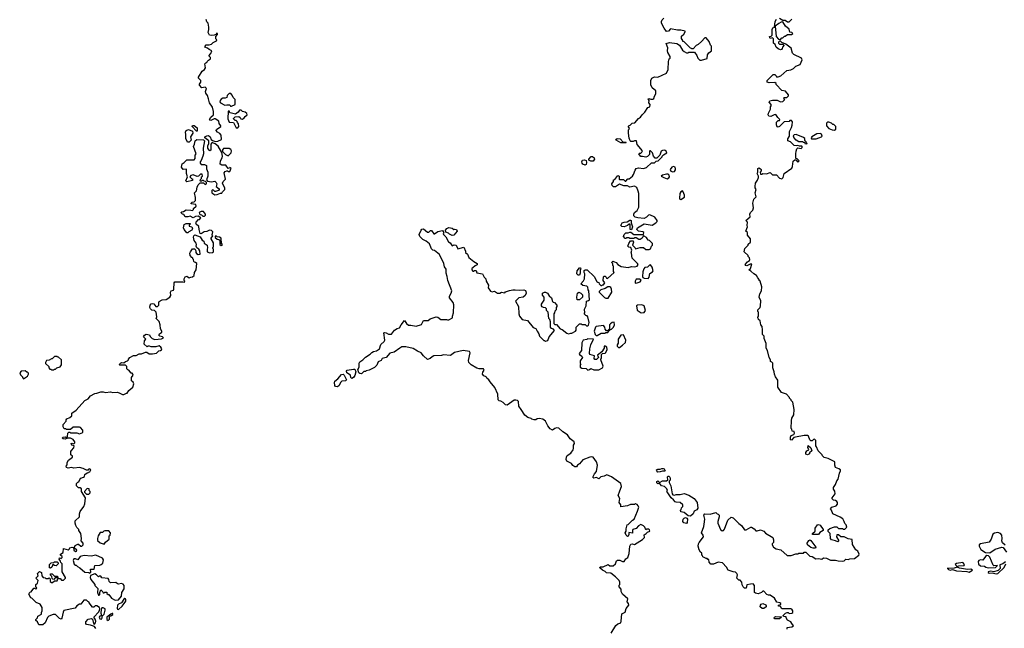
# Model space of a CAD drawing. Extents: x 2380107 to 2585170, y 384273 to 546161.
# Tile 84 of 256: x 2435756 to 2448116, y 485305 to 492948. Entities that reach past the tile are written whole.
import ezdxf

# ---------------------------------------------------------------- set-up
doc = ezdxf.new("R2010")
doc.units = 0

msp = doc.modelspace()

# ---------------------------------------------------------------- linework, layer by layer
at = {"layer": '0CON05XD'}
for points in [[(2438025, 490940), (2438040, 490955), (2438040, 490975), (2438050, 490985), (2438048, 491008), (2438025, 491010), (2438000, 490985), (2437985, 490980), (2437935, 491000), (2437905, 490990), (2437890, 490975), (2437915, 490950), (2437925, 490950), (2437925, 490930), (2437855, 490910), (2437843, 490925), (2437862, 490975), (2437850, 491015), (2437850, 491065), (2437845, 491070), (2437808, 491068), (2437788, 491095), (2437795, 491140), (2437820, 491155), (2437855, 491190), (2437945, 491190), (2437957, 491203), (2437960, 491245), (2437970, 491265), (2437937, 491355), (2437952, 491385), (2437960, 491425), (2437978, 491442), (2438065, 491440), (2438078, 491425), (2438060, 491335), (2438062, 491265), (2438057, 491235), (2438035, 491180), (2438020, 491165), (2438020, 491145), (2438035, 491130), (2438075, 491128), (2438100, 491115), (2438100, 491075), (2438118, 491035), (2438118, 490985), (2438100, 490935), (2438115, 490920), (2438165, 490910), (2438205, 490920), (2438222, 490905), (2438230, 490885), (2438222, 490852), (2438260, 490825), (2438260, 490815), (2438250, 490805), (2438215, 490790), (2438205, 490790), (2438188, 490808), (2438175, 490810), (2438170, 490805), (2438170, 490775), (2438205, 490750), (2438237, 490753), (2438275, 490770), (2438295, 490770), (2438300, 490785), (2438330, 490815), (2438332, 490832), (2438300, 490895), (2438310, 490915), (2438340, 490945), (2438322, 491025), (2438335, 491040), (2438355, 491050), (2438368, 491048), (2438375, 491040), (2438395, 491040), (2438410, 491085), (2438395, 491090), (2438388, 491082), (2438375, 491080), (2438345, 491120), (2438295, 491122), (2438273, 491133), (2438278, 491175), (2438297, 491213), (2438300, 491235), (2438292, 491282), (2438248, 491358), (2438208, 491388), (2438182, 491402), (2438168, 491402), (2438157, 491383), (2438155, 491310), (2438145, 491303), (2438135, 491308), (2438118, 491335), (2438118, 491362), (2438130, 491395), (2438130, 491425), (2438080, 491465), (2438082, 491475), (2438105, 491490), (2438125, 491492), (2438146, 491476), (2438160, 491445), (2438175, 491430), (2438215, 491420), (2438245, 491422), (2438290, 491445), (2438287, 491497), (2438269, 491519), (2438240, 491535), (2438222, 491555), (2438225, 491568), (2438280, 491605), (2438280, 491615), (2438262, 491645), (2438258, 491675), (2438212, 491702), (2438198, 491702), (2438155, 491681), (2438142, 491685), (2438138, 491695), (2438154, 491726), (2438187, 491753), (2438190, 491795), (2438175, 491850), (2438138, 491905), (2438128, 491955), (2438112, 491995), (2438092, 492025), (2438088, 492045), (2438100, 492085), (2438085, 492100), (2438043, 492093), (2438012, 492125), (2438013, 492137), (2438030, 492165), (2438030, 492185), (2438002, 492215), (2438002, 492225), (2438045, 492300), (2438078, 492322), (2438088, 492345), (2438080, 492395), (2438092, 492408), (2438105, 492410), (2438110, 492425), (2438125, 492440), (2438150, 492455), (2438150, 492475), (2438130, 492495), (2438157, 492523), (2438170, 492555), (2438135, 492572), (2438115, 492592), (2438082, 492602), (2438083, 492617), (2438098, 492632), (2438135, 492633), (2438165, 492642), (2438185, 492662), (2438228, 492682), (2438230, 492695), (2438218, 492708), (2438218, 492735), (2438238, 492762), (2438240, 492775), (2438232, 492778), (2438218, 492762), (2438197, 492753), (2438165, 492750), (2438140, 492755), (2438122, 492785), (2438132, 492825), (2438132, 492855), (2438120, 492905), (2438105, 492920), (2438095, 492950)], [(2443341, 490861), (2443285, 490884), (2443235, 490851), (2443211, 490851), (2443193, 490865), (2443190, 490885), (2443210, 490915), (2443212, 490938), (2443228, 490942), (2443265, 490990), (2443280, 490985), (2443280, 490945), (2443285, 490940), (2443335, 490940), (2443355, 490920), (2443365, 490920), (2443392, 490948), (2443405, 490950), (2443448, 490985), (2443462, 491005), (2443481, 491059), (2443495, 491078), (2443525, 491087), (2443585, 491080), (2443625, 491090), (2443685, 491150), (2443725, 491152), (2443745, 491170), (2443770, 491175), (2443820, 491225), (2443820, 491235), (2443837, 491253), (2443880, 491275), (2443872, 491295), (2443858, 491305), (2443845, 491310), (2443823, 491307), (2443810, 491295), (2443790, 491245), (2443755, 491210), (2443735, 491210), (2443713, 491233), (2443700, 491275), (2443675, 491300), (2443665, 491300), (2443660, 491295), (2443660, 491255), (2443635, 491230), (2443615, 491222), (2443575, 491232), (2443555, 491230), (2443535, 491250), (2443530, 491265), (2443538, 491272), (2443555, 491270), (2443567, 491283), (2443572, 491302), (2443505, 491380), (2443497, 491427), (2443475, 491428), (2443455, 491418), (2443428, 491418), (2443420, 491425), (2443405, 491460), (2443398, 491525), (2443400, 491565), (2443408, 491572), (2443410, 491585), (2443393, 491607), (2443405, 491620), (2443418, 491622), (2443443, 491647), (2443476, 491654), (2443525, 491708), (2443548, 491722), (2443568, 491755), (2443605, 491788), (2443640, 491845), (2443666, 491854), (2443672, 491885), (2443652, 491902), (2443658, 491935), (2443644, 491956), (2443655, 491960), (2443678, 491948), (2443705, 491948), (2443715, 491958), (2443723, 491987), (2443740, 492015), (2443740, 492055), (2443694, 492094), (2443678, 492128), (2443680, 492185), (2443692, 492215), (2443725, 492232), (2443765, 492228), (2443875, 492278), (2443896, 492324), (2443900, 492425), (2443910, 492455), (2443920, 492465), (2443920, 492485), (2443892, 492535), (2443888, 492555), (2443890, 492595), (2443872, 492648), (2443915, 492660), (2444005, 492650), (2444038, 492628), (2444078, 492565), (2444097, 492547), (2444125, 492532), (2444147, 492533), (2444155, 492540), (2444225, 492540), (2444257, 492497), (2444270, 492465), (2444295, 492440), (2444315, 492440), (2444385, 492460), (2444390, 492505), (2444405, 492530), (2444440, 492555), (2444440, 492615), (2444428, 492628), (2444412, 492675), (2444375, 492720), (2444355, 492720), (2444315, 492672), (2444274, 492636), (2444247, 492623), (2444208, 492582), (2444195, 492580), (2444188, 492588), (2444175, 492590), (2444095, 492670), (2444080, 492675), (2444080, 492685), (2444063, 492713), (2444065, 492740), (2444093, 492767), (2444110, 492795), (2444110, 492805), (2444055, 492817), (2444015, 492818), (2443927, 492833), (2443900, 492805), (2443875, 492800), (2443845, 492840), (2443813, 492903), (2443813, 492927), (2443820, 492945), (2443840, 492965)], [(2444785, 486622), (2444817, 486595), (2444853, 486543), (2444875, 486542), (2444935, 486577), (2444944, 486576), (2444977, 486555), (2444998, 486528), (2445015, 486528), (2445055, 486540), (2445095, 486527), (2445120, 486500), (2445208, 486445), (2445218, 486415), (2445218, 486385), (2445200, 486365), (2445200, 486355), (2445218, 486325), (2445250, 486305), (2445311, 486291), (2445388, 486218), (2445442, 486218), (2445498, 486242), (2445525, 486240), (2445535, 486250), (2445595, 486250), (2445605, 486260), (2445625, 486260), (2445673, 486213), (2445705, 486208), (2445748, 486178), (2445785, 486182), (2445825, 486172), (2445845, 486190), (2445885, 486188), (2445935, 486162), (2445995, 486162), (2446031, 486151), (2446085, 486148), (2446106, 486154), (2446128, 486172), (2446155, 486170), (2446175, 486178), (2446237, 486183), (2446290, 486225), (2446292, 486235), (2446278, 486275), (2446251, 486291), (2446208, 486358), (2446205, 486420), (2446155, 486428), (2446105, 486454), (2446063, 486453), (2446035, 486480), (2446015, 486480), (2446010, 486455), (2446040, 486405), (2446025, 486392), (2445995, 486402), (2445948, 486418), (2445933, 486433), (2445930, 486495), (2445903, 486523), (2445905, 486540), (2445925, 486560), (2445985, 486580), (2446015, 486580), (2446035, 486560), (2446085, 486560), (2446095, 486550), (2446115, 486550), (2446138, 486575), (2446130, 486605), (2446112, 486622), (2446107, 486647), (2446089, 486679), (2446055, 486702), (2445965, 486742), (2445945, 486790), (2445932, 486805), (2445950, 486825), (2446006, 486844), (2446022, 486865), (2446022, 486885), (2446015, 486898), (2445995, 486912), (2445970, 486915), (2445955, 486930), (2445953, 486945), (2445992, 486995), (2445987, 487027), (2445973, 487053), (2445972, 487075), (2445997, 487113), (2446013, 487157), (2446032, 487178), (2446048, 487255), (2446060, 487285), (2446058, 487295), (2446040, 487310), (2445996, 487326), (2445987, 487355), (2445988, 487395), (2445905, 487438), (2445855, 487450), (2445835, 487470), (2445830, 487485), (2445780, 487535), (2445760, 487585), (2445750, 487595), (2445750, 487665), (2445735, 487680), (2445722, 487678), (2445705, 487660), (2445685, 487660), (2445673, 487673), (2445658, 487718), (2445645, 487728), (2445605, 487728), (2445493, 487707), (2445475, 487700), (2445445, 487670), (2445432, 487672), (2445432, 487705), (2445442, 487728), (2445475, 487740), (2445480, 487755), (2445478, 487778), (2445452, 487782), (2445450, 487805), (2445440, 487815), (2445443, 487917), (2445448, 487945), (2445472, 487985), (2445477, 488055), (2445460, 488145), (2445440, 488165), (2445440, 488175), (2445420, 488195), (2445420, 488205), (2445380, 488245), (2445318, 488268), (2445273, 488333), (2445272, 488422), (2445243, 488463), (2445230, 488495), (2445227, 488527), (2445210, 488575), (2445210, 488635), (2445198, 488648), (2445180, 488655), (2445180, 488675), (2445166, 488705), (2445144, 488795), (2445128, 488825), (2445125, 488880), (2445102, 488945), (2445100, 488975), (2445080, 488995), (2445082, 489055), (2445077, 489097), (2445060, 489115), (2445050, 489165), (2445030, 489185), (2445028, 489198), (2445020, 489205), (2445022, 489218), (2445030, 489225), (2445030, 489275), (2445020, 489285), (2445020, 489305), (2445050, 489335), (2445057, 489355), (2445059, 489419), (2445038, 489465), (2445048, 489505), (2445068, 489545), (2445070, 489595), (2445050, 489665), (2445040, 489675), (2445040, 489685), (2445020, 489705), (2445006, 489736), (2444970, 489755), (2444935, 489790), (2444910, 489805), (2444930, 489825), (2444948, 489878), (2444925, 489877), (2444885, 489859), (2444872, 489862), (2444863, 489873), (2444891, 489909), (2444918, 489925), (2444920, 489935), (2444917, 489957), (2444900, 489975), (2444900, 489985), (2444850, 490035), (2444860, 490075), (2444885, 490100), (2444900, 490115), (2444902, 490128), (2444930, 490155), (2444930, 490195), (2444892, 490242), (2444890, 490275), (2444873, 490293), (2444893, 490345), (2444888, 490365), (2444890, 490405), (2444870, 490425), (2444927, 490473), (2444923, 490507), (2444930, 490525), (2444958, 490555), (2444968, 490585), (2444960, 490645), (2444970, 490695), (2445000, 490725), (2444988, 490775), (2445000, 490815), (2444990, 490835), (2444990, 490855), (2444992, 490895), (2445018, 490932), (2445030, 490965), (2445030, 490985), (2445012, 491015), (2445020, 491035), (2445022, 491078), (2445035, 491088), (2445056, 491076), (2445062, 491065), (2445062, 491048), (2445050, 491035), (2445055, 491010), (2445075, 491010), (2445085, 491018), (2445129, 491011), (2445175, 491030), (2445205, 490998), (2445255, 491000), (2445295, 490960), (2445325, 490950), (2445340, 490965), (2445354, 491016), (2445448, 491085), (2445456, 491104), (2445465, 491170), (2445485, 491190), (2445498, 491188), (2445525, 491160), (2445540, 491175), (2445515, 491200), (2445500, 491205), (2445497, 491265), (2445502, 491298), (2445513, 491327), (2445525, 491340), (2445565, 491332), (2445580, 491345), (2445580, 491355), (2445575, 491360), (2445545, 491360), (2445525, 491370), (2445508, 491362), (2445478, 491368), (2445430, 491415), (2445398, 491428), (2445398, 491452), (2445418, 491485), (2445420, 491545), (2445446, 491595), (2445454, 491625), (2445457, 491667), (2445445, 491680), (2445425, 491680), (2445415, 491670), (2445353, 491667), (2445293, 491607), (2445275, 491600), (2445265, 491602), (2445257, 491627), (2445258, 491662), (2445275, 491680), (2445295, 491680), (2445300, 491695), (2445271, 491721), (2445246, 491756), (2445225, 491752), (2445185, 491732), (2445160, 491735), (2445152, 491755), (2445157, 491775), (2445182, 491825), (2445182, 491855), (2445190, 491865), (2445190, 491885), (2445163, 491913), (2445171, 491929), (2445205, 491938), (2445265, 491938), (2445308, 491918), (2445335, 491922), (2445360, 491945), (2445352, 491952), (2445350, 491965), (2445355, 491970), (2445385, 491970), (2445405, 491990), (2445407, 492005), (2445371, 492051), (2445325, 492058), (2445250, 492135), (2445250, 492145), (2445235, 492160), (2445164, 492154), (2445140, 492165), (2445140, 492185), (2445215, 492258), (2445235, 492260), (2445250, 492245), (2445255, 492230), (2445275, 492230), (2445310, 492245), (2445385, 492310), (2445435, 492318), (2445470, 492335), (2445500, 492365), (2445552, 492385), (2445580, 492445), (2445570, 492465), (2445475, 492510), (2445458, 492528), (2445439, 492589), (2445375, 492640), (2445322, 492662), (2445305, 492680), (2445292, 492678), (2445280, 492665), (2445282, 492652), (2445292, 492642), (2445335, 492640), (2445348, 492628), (2445348, 492622), (2445330, 492605), (2445328, 492585), (2445317, 492573), (2445305, 492570), (2445275, 492580), (2445250, 492605), (2445238, 492638), (2445220, 492655), (2445218, 492708), (2445205, 492720), (2445175, 492710), (2445170, 492735), (2445188, 492742), (2445200, 492755), (2445203, 492825), (2445212, 492845), (2445230, 492855), (2445239, 492925), (2445255, 492953)], [(2445305, 492700), (2445325, 492720), (2445335, 492720), (2445355, 492740), (2445365, 492740), (2445395, 492760), (2445445, 492760), (2445460, 492775), (2445447, 492787), (2445422, 492792), (2445415, 492830), (2445368, 492865), (2445335, 492920), (2445313, 492917), (2445285, 492902), (2445240, 492865), (2445250, 492735), (2445282, 492702), (2445305, 492700)], [(2445295, 492967), (2445335, 492940), (2445365, 492940), (2445395, 492922), (2445415, 492922), (2445450, 492955)], [(2438415, 491860), (2438460, 491885), (2438460, 491945), (2438435, 491970), (2438425, 492000), (2438405, 492020), (2438385, 492020), (2438360, 491995), (2438358, 491972), (2438335, 491962), (2438308, 491962), (2438285, 491948), (2438272, 491935), (2438270, 491915), (2438275, 491902), (2438333, 491873), (2438355, 491880), (2438395, 491880), (2438402, 491862), (2438415, 491860)], [(2438495, 491588), (2438508, 491605), (2438502, 491642), (2438490, 491655), (2438488, 491668), (2438475, 491680), (2438462, 491682), (2438442, 491702), (2438442, 491708), (2438463, 491727), (2438505, 491732), (2438525, 491720), (2438532, 491702), (2438555, 491698), (2438576, 491714), (2438587, 491733), (2438610, 491755), (2438608, 491768), (2438587, 491787), (2438553, 491793), (2438535, 491810), (2438515, 491810), (2438500, 491785), (2438465, 491760), (2438398, 491778), (2438392, 491782), (2438388, 491798), (2438372, 491798), (2438368, 491705), (2438385, 491660), (2438438, 491658), (2438475, 491590), (2438495, 491588)], [(2445985, 491562), (2446000, 491575), (2446000, 491605), (2445975, 491630), (2445965, 491630), (2445945, 491650), (2445915, 491660), (2445895, 491660), (2445885, 491650), (2445882, 491615), (2445915, 491580), (2445953, 491563), (2445985, 491562)], [(2437885, 491408), (2437862, 491412), (2437840, 491455), (2437843, 491505), (2437837, 491535), (2437845, 491557), (2437875, 491570), (2437925, 491550), (2437930, 491525), (2437902, 491475), (2437910, 491435), (2437885, 491408)], [(2437985, 491550), (2437975, 491550), (2437920, 491605), (2437925, 491620), (2437945, 491620), (2437985, 491588), (2437985, 491550)], [(2443365, 491400), (2443303, 491403), (2443244, 491434), (2443240, 491445), (2443255, 491458), (2443292, 491452), (2443332, 491412), (2443365, 491410), (2443370, 491405), (2443365, 491400)], [(2445635, 491390), (2445640, 491395), (2445632, 491402), (2445630, 491415), (2445612, 491432), (2445610, 491455), (2445597, 491467), (2445505, 491506), (2445478, 491502), (2445465, 491490), (2445473, 491463), (2445495, 491440), (2445505, 491440), (2445535, 491420), (2445585, 491420), (2445592, 491412), (2445608, 491408), (2445612, 491392), (2445635, 491390)], [(2445695, 491450), (2445755, 491453), (2445820, 491475), (2445830, 491485), (2445819, 491509), (2445805, 491518), (2445764, 491516), (2445700, 491475), (2445690, 491465), (2445695, 491450)], [(2438375, 491240), (2438412, 491278), (2438413, 491303), (2438405, 491320), (2438385, 491332), (2438315, 491330), (2438300, 491315), (2438302, 491292), (2438340, 491255), (2438375, 491240)], [(2442855, 491122), (2442825, 491132), (2442817, 491145), (2442811, 491165), (2442820, 491185), (2442845, 491190), (2442868, 491178), (2442872, 491155), (2442865, 491130), (2442855, 491122)], [(2442955, 491172), (2442925, 491172), (2442900, 491185), (2442900, 491195), (2442928, 491232), (2442945, 491232), (2442967, 491215), (2442972, 491195), (2442955, 491172)], [(2443955, 491037), (2443975, 491042), (2443988, 491062), (2443989, 491075), (2443982, 491095), (2443965, 491103), (2443944, 491096), (2443920, 491065), (2443930, 491045), (2443955, 491037)], [(2436711, 485305), (2436695, 485330), (2436646, 485346), (2436595, 485352), (2436587, 485365), (2436587, 485385), (2436615, 485420), (2436657, 485427), (2436670, 485420), (2436684, 485364), (2436695, 485358), (2436707, 485373), (2436710, 485395), (2436705, 485420), (2436688, 485445), (2436748, 485512), (2436760, 485535), (2436761, 485551), (2436756, 485566), (2436725, 485588), (2436705, 485588), (2436685, 485570), (2436672, 485572), (2436630, 485625), (2436630, 485635), (2436612, 485642), (2436595, 485660), (2436562, 485658), (2436525, 485610), (2436505, 485608), (2436474, 485586), (2436452, 485558), (2436310, 485530), (2436301, 485509), (2436286, 485434), (2436275, 485420), (2436255, 485428), (2436205, 485480), (2436175, 485480), (2436121, 485459), (2436105, 485440), (2436074, 485376), (2436045, 485350), (2435995, 485350), (2435980, 485385), (2435960, 485405), (2435960, 485415), (2435980, 485435), (2435982, 485458), (2436030, 485485), (2436030, 485505), (2436040, 485525), (2436040, 485565), (2436015, 485610), (2435965, 485628), (2435910, 485685), (2435895, 485690), (2435872, 485735), (2435882, 485758), (2435900, 485765), (2435935, 485810), (2435948, 485808), (2435955, 485800), (2435970, 485805), (2435968, 485818), (2435960, 485825), (2435960, 485855), (2435978, 485872), (2435990, 485905), (2435960, 485935), (2435990, 485965), (2435980, 485995), (2436003, 486017), (2436028, 486008), (2436033, 485963), (2436052, 485942), (2436075, 485940), (2436085, 485930), (2436115, 485930), (2436128, 485938), (2436140, 485925), (2436140, 485895), (2436155, 485880), (2436168, 485882), (2436195, 485900), (2436228, 485902), (2436235, 485930), (2436265, 485930), (2436282, 485912), (2436305, 485910), (2436330, 485935), (2436330, 485945), (2436290, 486015), (2436290, 486115), (2436272, 486132), (2436268, 486148), (2436250, 486175), (2436255, 486190), (2436268, 486188), (2436275, 486180), (2436290, 486195), (2436288, 486208), (2436270, 486225), (2436270, 486235), (2436302, 486258), (2436305, 486308), (2436365, 486292), (2436379, 486301), (2436385, 486318), (2436416, 486326), (2436430, 486320), (2436437, 486287), (2436455, 486270), (2436468, 486275), (2436473, 486285), (2436438, 486318), (2436453, 486345), (2436485, 486361), (2436495, 486360), (2436525, 486337), (2436535, 486339), (2436551, 486355), (2436554, 486374), (2436528, 486405), (2436530, 486435), (2436522, 486495), (2436500, 486535), (2436500, 486545), (2436475, 486570), (2436462, 486595), (2436454, 486624), (2436454, 486655), (2436508, 486705), (2436508, 486745), (2436516, 486774), (2436563, 486835), (2436575, 486870), (2436582, 486945), (2436532, 487025), (2436530, 487055), (2436515, 487070), (2436495, 487070), (2436470, 487095), (2436470, 487125), (2436485, 487140), (2436500, 487145), (2436510, 487175), (2436525, 487190), (2436558, 487202), (2436568, 487212), (2436572, 487238), (2436602, 487258), (2436618, 487262), (2436622, 487268), (2436638, 487272), (2436648, 487295), (2436635, 487310), (2436622, 487305), (2436618, 487292), (2436595, 487290), (2436554, 487314), (2436505, 487326), (2436435, 487316), (2436405, 487324), (2436365, 487317), (2436342, 487325), (2436338, 487342), (2436352, 487358), (2436353, 487387), (2436368, 487415), (2436420, 487455), (2436420, 487465), (2436400, 487485), (2436400, 487525), (2436405, 487540), (2436437, 487573), (2436440, 487595), (2436410, 487605), (2436402, 487625), (2436415, 487632), (2436435, 487620), (2436450, 487635), (2436450, 487645), (2436426, 487676), (2436392, 487692), (2436355, 487692), (2436325, 487682), (2436303, 487683), (2436290, 487695), (2436303, 487707), (2436325, 487708), (2436335, 487700), (2436348, 487702), (2436358, 487712), (2436360, 487755), (2436375, 487770), (2436388, 487768), (2436395, 487760), (2436475, 487758), (2436505, 487748), (2436550, 487765), (2436550, 487795), (2436520, 487825), (2436505, 487830), (2436428, 487832), (2436395, 487800), (2436345, 487800), (2436335, 487810), (2436315, 487810), (2436300, 487835), (2436302, 487865), (2436340, 487905), (2436340, 487925), (2436348, 487935), (2436387, 487953), (2436410, 487975), (2436410, 488005), (2436464, 488046), (2436572, 488165), (2436615, 488188), (2436644, 488226), (2436700, 488255), (2436725, 488258), (2436775, 488276), (2436805, 488277), (2436835, 488267), (2436895, 488277), (2436925, 488268), (2436985, 488270), (2437015, 488260), (2437045, 488240), (2437065, 488240), (2437095, 488260), (2437105, 488260), (2437127, 488293), (2437176, 488334), (2437188, 488375), (2437180, 488395), (2437160, 488415), (2437160, 488455), (2437180, 488485), (2437178, 488498), (2437168, 488508), (2437155, 488510), (2437128, 488548), (2437112, 488552), (2437102, 488562), (2437100, 488595), (2437085, 488610), (2437015, 488610), (2437010, 488615), (2437012, 488625), (2437022, 488635), (2437037, 488643), (2437065, 488640), (2437083, 488657), (2437110, 488665), (2437120, 488675), (2437120, 488685), (2437140, 488705), (2437185, 488732), (2437217, 488733), (2437255, 488752), (2437285, 488752), (2437335, 488772), (2437352, 488772), (2437383, 488753), (2437425, 488750), (2437475, 488760), (2437502, 488788), (2437525, 488792), (2437537, 488803), (2437540, 488815), (2437530, 488835), (2437505, 488852), (2437465, 488838), (2437405, 488842), (2437385, 488850), (2437365, 488850), (2437355, 488840), (2437320, 488875), (2437323, 488917), (2437340, 488935), (2437312, 488965), (2437322, 488985), (2437345, 488998), (2437385, 488990), (2437395, 488970), (2437420, 488945), (2437454, 488934), (2437535, 488940), (2437560, 488955), (2437550, 488965), (2437514, 488974), (2437503, 488985), (2437510, 489005), (2437542, 489025), (2437542, 489035), (2437522, 489065), (2437520, 489115), (2437505, 489160), (2437470, 489195), (2437478, 489215), (2437470, 489275), (2437447, 489297), (2437415, 489302), (2437398, 489318), (2437391, 489335), (2437392, 489365), (2437405, 489379), (2437425, 489386), (2437439, 489379), (2437465, 489348), (2437485, 489348), (2437501, 489365), (2437502, 489398), (2437509, 489411), (2437545, 489429), (2437595, 489436), (2437642, 489465), (2437652, 489485), (2437648, 489525), (2437657, 489543), (2437685, 489553), (2437690, 489565), (2437697, 489645), (2437703, 489657), (2437808, 489658), (2437825, 489650), (2437830, 489665), (2437820, 489675), (2437820, 489695), (2437835, 489718), (2437855, 489728), (2437885, 489708), (2437904, 489716), (2437925, 489718), (2437946, 489734), (2437950, 489775), (2437970, 489805), (2437978, 489885), (2437965, 489900), (2437952, 489902), (2437942, 489912), (2437940, 489935), (2437930, 489945), (2437930, 489955), (2437915, 489960), (2437896, 489986), (2437892, 490015), (2437900, 490035), (2437925, 490070), (2437955, 490070), (2437967, 490047), (2437968, 490025), (2437975, 490010), (2437995, 489998), (2438020, 490005), (2438017, 490047), (2438006, 490066), (2437980, 490085), (2437972, 490105), (2437977, 490127), (2437972, 490142), (2437948, 490175), (2437940, 490215), (2437943, 490235), (2437955, 490248), (2438023, 490223), (2438045, 490180), (2438068, 490168), (2438072, 490142), (2438108, 490115), (2438113, 490085), (2438108, 490065), (2438110, 490035), (2438145, 490020), (2438177, 490023), (2438190, 490035), (2438190, 490065), (2438180, 490075), (2438182, 490088), (2438190, 490095), (2438190, 490145), (2438160, 490195), (2438160, 490205), (2438180, 490235), (2438172, 490245), (2438180, 490285), (2438162, 490302), (2438137, 490303), (2438105, 490290), (2438070, 490285), (2438035, 490260), (2438022, 490262), (2438008, 490315), (2438005, 490350), (2437971, 490381), (2437968, 490395), (2437970, 490405), (2438002, 490438), (2438015, 490440), (2438028, 490458), (2437995, 490480), (2437965, 490478), (2437935, 490460), (2437895, 490482), (2437866, 490474), (2437835, 490472), (2437815, 490500), (2437800, 490505), (2437780, 490525), (2437793, 490537), (2437812, 490538), (2437848, 490562), (2437905, 490558), (2437925, 490550), (2437940, 490565), (2437940, 490575), (2437970, 490605), (2437968, 490628), (2437910, 490635), (2437910, 490645), (2437920, 490655), (2437948, 490662), (2437962, 490678), (2437962, 490715), (2437950, 490775), (2437975, 490800), (2437982, 490845), (2437997, 490873), (2438022, 490898), (2438065, 490900), (2438085, 490880), (2438100, 490885), (2438100, 490905), (2438088, 490918), (2438072, 490922), (2438065, 490930), (2438045, 490930), (2438038, 490922), (2438025, 490920), (2438020, 490925), (2438025, 490940)], [(2443885, 490950), (2443905, 490962), (2443912, 490975), (2443910, 490995), (2443895, 491008), (2443875, 491010), (2443823, 490997), (2443810, 490985), (2443840, 490965), (2443885, 490950)], [(2443290, 487030), (2443309, 487085), (2443304, 487124), (2443185, 487208), (2443125, 487232), (2443094, 487216), (2443052, 487208), (2443025, 487182), (2442995, 487198), (2442965, 487190), (2442952, 487202), (2442973, 487245), (2442997, 487273), (2443008, 487355), (2442997, 487397), (2442953, 487453), (2442935, 487459), (2442915, 487456), (2442825, 487421), (2442785, 487372), (2442758, 487355), (2442745, 487332), (2442725, 487333), (2442701, 487351), (2442683, 487373), (2442626, 487406), (2442616, 487426), (2442619, 487455), (2442630, 487475), (2442676, 487504), (2442702, 487545), (2442710, 487565), (2442709, 487605), (2442721, 487625), (2442716, 487645), (2442666, 487685), (2442632, 487735), (2442572, 487772), (2442525, 487818), (2442495, 487824), (2442472, 487815), (2442445, 487793), (2442415, 487810), (2442387, 487847), (2442355, 487905), (2442325, 487932), (2442278, 487942), (2442250, 487935), (2442235, 487923), (2442214, 487924), (2442185, 487930), (2442175, 487940), (2442134, 487954), (2442095, 487982), (2442053, 488055), (2442020, 488095), (2442017, 488155), (2442005, 488167), (2441985, 488172), (2441965, 488170), (2441875, 488108), (2441855, 488110), (2441825, 488142), (2441795, 488158), (2441775, 488160), (2441764, 488174), (2441759, 488245), (2441721, 488331), (2441660, 488400), (2441646, 488426), (2441622, 488445), (2441613, 488463), (2441582, 488475), (2441567, 488495), (2441568, 488522), (2441588, 488545), (2441578, 488565), (2441525, 488563), (2441494, 488574), (2441425, 488613), (2441395, 488642), (2441390, 488670), (2441410, 488765), (2441401, 488781), (2441324, 488794), (2441215, 488769), (2441165, 488731), (2441075, 488739), (2441050, 488730), (2440955, 488727), (2440932, 488715), (2440908, 488692), (2440875, 488683), (2440825, 488727), (2440794, 488764), (2440748, 488785), (2440695, 488820), (2440605, 488840), (2440555, 488838), (2440527, 488825), (2440457, 488775), (2440401, 488759), (2440355, 488706), (2440307, 488693), (2440295, 488670), (2440258, 488652), (2440240, 488610), (2440208, 488582), (2440145, 488547), (2440105, 488540), (2440095, 488530), (2440075, 488530), (2440045, 488503), (2440025, 488504), (2440014, 488515), (2440000, 488555), (2440019, 488585), (2440018, 488635), (2440025, 488653), (2440065, 488676), (2440095, 488710), (2440155, 488747), (2440175, 488768), (2440198, 488782), (2440235, 488788), (2440273, 488815), (2440289, 488871), (2440332, 488905), (2440340, 488925), (2440328, 489015), (2440335, 489022), (2440355, 489017), (2440385, 489000), (2440425, 489000), (2440461, 489049), (2440495, 489069), (2440525, 489078), (2440544, 489116), (2440585, 489170), (2440611, 489131), (2440635, 489112), (2440665, 489113), (2440735, 489101), (2440799, 489121), (2440825, 489172), (2440885, 489170), (2440908, 489192), (2440984, 489216), (2441005, 489214), (2441044, 489184), (2441115, 489182), (2441125, 489178), (2441145, 489178), (2441187, 489203), (2441188, 489225), (2441202, 489265), (2441206, 489366), (2441196, 489396), (2441150, 489455), (2441150, 489475), (2441172, 489515), (2441179, 489545), (2441131, 489675), (2441124, 489724), (2441111, 489765), (2441110, 489815), (2441090, 489845), (2441081, 489885), (2441025, 489999), (2440965, 490048), (2440942, 490055), (2440925, 490070), (2440902, 490135), (2440858, 490168), (2440818, 490188), (2440779, 490225), (2440771, 490249), (2440794, 490306), (2440805, 490317), (2440825, 490323), (2440875, 490278), (2440892, 490278), (2440915, 490300), (2440925, 490300), (2440955, 490260), (2440965, 490260), (2441005, 490288), (2441062, 490302), (2441080, 490275), (2441072, 490265), (2441075, 490250), (2441105, 490220), (2441137, 490157), (2441160, 490145), (2441185, 490110), (2441208, 490122), (2441235, 490117), (2441255, 490070), (2441330, 490090), (2441352, 490042), (2441353, 490023), (2441378, 490005), (2441395, 489962), (2441455, 489910), (2441498, 489885), (2441499, 489871), (2441474, 489856), (2441445, 489830), (2441430, 489825), (2441430, 489805), (2441445, 489790), (2441458, 489792), (2441465, 489800), (2441485, 489800), (2441495, 489770), (2441566, 489756), (2441586, 489716), (2441608, 489695), (2441612, 489665), (2441642, 489615), (2441635, 489580), (2441667, 489537), (2441685, 489532), (2441715, 489538), (2441754, 489514), (2441785, 489512), (2441805, 489528), (2441845, 489520), (2441855, 489530), (2441904, 489546), (2441947, 489557), (2441974, 489554), (2442035, 489550), (2442086, 489556), (2442105, 489548), (2442110, 489535), (2442113, 489515), (2442102, 489485), (2442075, 489463), (2442020, 489455), (2441980, 489415), (2442017, 489347), (2442020, 489255), (2442029, 489225), (2442062, 489182), (2442130, 489170), (2442202, 489082), (2442235, 489070), (2442250, 489035), (2442274, 489004), (2442282, 488975), (2442335, 488920), (2442345, 488920), (2442355, 488910), (2442385, 488920), (2442402, 488965), (2442470, 489045), (2442455, 489062), (2442431, 489071), (2442418, 489088), (2442418, 489155), (2442410, 489185), (2442400, 489195), (2442390, 489275), (2442370, 489295), (2442367, 489317), (2442358, 489328), (2442333, 489333), (2442313, 489343), (2442308, 489355), (2442308, 489375), (2442338, 489425), (2442340, 489445), (2442340, 489465), (2442318, 489488), (2442320, 489515), (2442343, 489527), (2442357, 489527), (2442383, 489513), (2442402, 489482), (2442430, 489455), (2442445, 489410), (2442452, 489402), (2442468, 489398), (2442500, 489365), (2442500, 489345), (2442490, 489335), (2442490, 489305), (2442472, 489288), (2442470, 489265), (2442460, 489255), (2442460, 489135), (2442475, 489120), (2442495, 489120), (2442542, 489065), (2442565, 489057), (2442625, 489012), (2442645, 489002), (2442675, 489010), (2442685, 489010), (2442733, 489037), (2442742, 489048), (2442743, 489087), (2442782, 489128), (2442805, 489130), (2442815, 489120), (2442855, 489120), (2442873, 489103), (2442885, 489102), (2442895, 489110), (2442906, 489144), (2442888, 489218), (2442878, 489228), (2442862, 489232), (2442840, 489255), (2442850, 489265), (2442848, 489315), (2442868, 489355), (2442870, 489415), (2442895, 489420), (2442908, 489432), (2442900, 489545), (2442890, 489555), (2442888, 489588), (2442875, 489600), (2442825, 489610), (2442802, 489632), (2442835, 489670), (2442848, 489695), (2442850, 489755), (2442840, 489775), (2442842, 489798), (2442853, 489807), (2442878, 489808), (2442968, 489725), (2443002, 489662), (2443012, 489652), (2443028, 489648), (2443032, 489632), (2443052, 489612), (2443065, 489610), (2443072, 489618), (2443085, 489620), (2443100, 489645), (2443080, 489675), (2443085, 489720), (2443093, 489727), (2443107, 489727), (2443120, 489715), (2443122, 489702), (2443135, 489700), (2443220, 489775), (2443210, 489785), (2443210, 489855), (2443202, 489862), (2443200, 489885), (2443190, 489895), (2443192, 489908), (2443203, 489917), (2443245, 489898), (2443264, 489874), (2443307, 489847), (2443395, 489838), (2443435, 489849), (2443475, 489844), (2443508, 489855), (2443518, 489875), (2443512, 489885), (2443443, 489953), (2443438, 490018), (2443430, 490025), (2443440, 490055), (2443427, 490087), (2443403, 490093), (2443390, 490105), (2443402, 490138), (2443425, 490170), (2443455, 490170), (2443460, 490155), (2443448, 490118), (2443480, 490085), (2443485, 490070), (2443544, 490086), (2443585, 490088), (2443615, 490063), (2443659, 490061), (2443675, 490070), (2443687, 490103), (2443698, 490115), (2443698, 490138), (2443660, 490175), (2443645, 490180), (2443623, 490213), (2443595, 490230), (2443582, 490228), (2443570, 490205), (2443545, 490188), (2443528, 490188), (2443495, 490210), (2443475, 490210), (2443465, 490200), (2443415, 490200), (2443405, 490210), (2443375, 490210), (2443368, 490202), (2443355, 490200), (2443334, 490224), (2443345, 490250), (2443365, 490270), (2443395, 490270), (2443415, 490280), (2443428, 490278), (2443465, 490250), (2443585, 490250), (2443590, 490275), (2443580, 490285), (2443523, 490293), (2443502, 490312), (2443510, 490335), (2443597, 490383), (2443695, 490368), (2443740, 490395), (2443757, 490413), (2443758, 490425), (2443729, 490469), (2443665, 490498), (2443650, 490495), (2443625, 490468), (2443595, 490452), (2443515, 490459), (2443480, 490470), (2443464, 490484), (2443464, 490505), (2443474, 490525), (2443505, 490553), (2443530, 490595), (2443528, 490765), (2443521, 490795), (2443501, 490841), (2443475, 490858), (2443417, 490843), (2443385, 490860), (2443341, 490861)], [(2444055, 490690), (2444102, 490718), (2444100, 490745), (2444086, 490786), (2444075, 490800), (2444055, 490788), (2444042, 490765), (2444038, 490708), (2444044, 490694), (2444055, 490690)], [(2438075, 490480), (2438087, 490493), (2438088, 490505), (2438065, 490540), (2438035, 490540), (2438010, 490525), (2438012, 490512), (2438022, 490502), (2438037, 490497), (2438055, 490480), (2438075, 490480)], [(2443435, 490310), (2443420, 490315), (2443420, 490375), (2443415, 490380), (2443405, 490380), (2443387, 490363), (2443345, 490348), (2443315, 490350), (2443300, 490365), (2443320, 490395), (2443345, 490407), (2443382, 490408), (2443415, 490430), (2443425, 490430), (2443430, 490425), (2443430, 490395), (2443448, 490345), (2443435, 490310)], [(2437865, 490270), (2437855, 490270), (2437820, 490315), (2437812, 490335), (2437820, 490375), (2437845, 490388), (2437895, 490390), (2437900, 490385), (2437882, 490368), (2437882, 490355), (2437915, 490348), (2437927, 490323), (2437916, 490304), (2437880, 490285), (2437865, 490270)], [(2441185, 490238), (2441150, 490255), (2441138, 490268), (2441105, 490280), (2441100, 490305), (2441120, 490325), (2441145, 490337), (2441185, 490328), (2441205, 490312), (2441215, 490318), (2441240, 490315), (2441247, 490293), (2441205, 490242), (2441185, 490238)], [(2438285, 490112), (2438300, 490125), (2438290, 490135), (2438287, 490205), (2438265, 490218), (2438235, 490220), (2438225, 490230), (2438212, 490228), (2438212, 490212), (2438235, 490190), (2438257, 490187), (2438268, 490178), (2438270, 490125), (2438285, 490112)], [(2442785, 489740), (2442765, 489740), (2442750, 489755), (2442753, 489793), (2442785, 489830), (2442795, 489830), (2442800, 489815), (2442790, 489805), (2442792, 489765), (2442785, 489740)], [(2443645, 489700), (2443657, 489713), (2443665, 489760), (2443699, 489781), (2443708, 489795), (2443695, 489840), (2443675, 489868), (2443663, 489867), (2443635, 489842), (2443605, 489838), (2443589, 489821), (2443577, 489783), (2443572, 489725), (2443580, 489710), (2443595, 489702), (2443645, 489700)], [(2443485, 489640), (2443505, 489643), (2443545, 489658), (2443558, 489678), (2443535, 489690), (2443495, 489690), (2443484, 489666), (2443482, 489645), (2443485, 489640)], [(2443145, 489450), (2443188, 489525), (2443186, 489566), (2443178, 489585), (2443165, 489592), (2443138, 489592), (2443105, 489572), (2443053, 489557), (2443030, 489535), (2443030, 489525), (2443095, 489460), (2443115, 489450), (2443145, 489450)], [(2442785, 489430), (2442755, 489430), (2442748, 489465), (2442758, 489512), (2442775, 489528), (2442800, 489515), (2442820, 489495), (2442820, 489465), (2442785, 489430)], [(2443558, 489268), (2443595, 489270), (2443612, 489295), (2443596, 489356), (2443565, 489368), (2443510, 489365), (2443500, 489355), (2443505, 489300), (2443558, 489268)], [(2442992, 488982), (2443005, 488982), (2443055, 489010), (2443105, 489012), (2443115, 489020), (2443138, 489022), (2443150, 489035), (2443150, 489050), (2443165, 489050), (2443172, 489058), (2443185, 489060), (2443208, 489085), (2443222, 489115), (2443218, 489148), (2443193, 489147), (2443171, 489129), (2443160, 489115), (2443160, 489065), (2443135, 489040), (2443122, 489042), (2443105, 489060), (2443100, 489085), (2443085, 489108), (2442994, 489096), (2442982, 489085), (2442968, 489035), (2442980, 488995), (2442992, 488982)], [(2442888, 488548), (2442910, 488555), (2442925, 488568), (2442965, 488553), (2443025, 488553), (2443070, 488575), (2443078, 488585), (2443079, 488599), (2443050, 488675), (2443052, 488688), (2443060, 488695), (2443060, 488745), (2443072, 488758), (2443105, 488760), (2443115, 488770), (2443132, 488805), (2443128, 488835), (2443105, 488850), (2443092, 488848), (2443092, 488825), (2443063, 488777), (2443010, 488735), (2443020, 488705), (2442995, 488680), (2442975, 488680), (2442968, 488695), (2442970, 488725), (2442915, 488742), (2442910, 488755), (2442912, 488815), (2442924, 488866), (2442958, 488938), (2442885, 488940), (2442875, 488930), (2442830, 488925), (2442811, 488889), (2442807, 488793), (2442780, 488755), (2442782, 488742), (2442813, 488723), (2442820, 488705), (2442790, 488665), (2442790, 488635), (2442800, 488625), (2442790, 488615), (2442790, 488585), (2442811, 488571), (2442865, 488570), (2442888, 488548)], [(2443273, 488833), (2443285, 488833), (2443325, 488860), (2443359, 488895), (2443363, 488925), (2443335, 488990), (2443302, 488988), (2443268, 488935), (2443267, 488885), (2443258, 488865), (2443258, 488848), (2443273, 488833)], [(2436185, 488550), (2436192, 488558), (2436205, 488560), (2436222, 488578), (2436265, 488590), (2436280, 488615), (2436280, 488675), (2436245, 488710), (2436232, 488712), (2436225, 488720), (2436195, 488720), (2436165, 488690), (2436155, 488690), (2436127, 488673), (2436093, 488667), (2436080, 488645), (2436082, 488632), (2436120, 488595), (2436120, 488575), (2436135, 488560), (2436148, 488558), (2436155, 488550), (2436185, 488550)], [(2435805, 488440), (2435855, 488472), (2435868, 488495), (2435865, 488510), (2435855, 488520), (2435845, 488520), (2435825, 488540), (2435775, 488533), (2435756, 488515), (2435765, 488488), (2435790, 488465), (2435790, 488455), (2435805, 488440)], [(2439745, 488339), (2439722, 488342), (2439710, 488355), (2439706, 488394), (2439710, 488410), (2439750, 488440), (2439795, 488493), (2439817, 488497), (2439830, 488485), (2439860, 488425), (2439845, 488413), (2439802, 488408), (2439785, 488393), (2439766, 488354), (2439745, 488339)], [(2439925, 488443), (2439913, 488453), (2439908, 488485), (2439864, 488514), (2439858, 488535), (2439865, 488547), (2439945, 488561), (2439965, 488558), (2439974, 488525), (2439965, 488480), (2439946, 488454), (2439925, 488443)], [(2445645, 487482), (2445624, 487494), (2445623, 487515), (2445635, 487532), (2445660, 487545), (2445650, 487575), (2445655, 487600), (2445685, 487570), (2445698, 487535), (2445672, 487508), (2445670, 487495), (2445645, 487482)], [(2443768, 487268), (2443752, 487282), (2443750, 487295), (2443767, 487303), (2443795, 487302), (2443815, 487312), (2443835, 487312), (2443845, 487308), (2443858, 487285), (2443852, 487278), (2443825, 487280), (2443795, 487272), (2443768, 487268)], [(2444175, 486713), (2444149, 486719), (2444095, 486758), (2444055, 486770), (2444053, 486787), (2444060, 486795), (2444063, 486817), (2444080, 486835), (2444080, 486855), (2444047, 486887), (2443995, 486888), (2443985, 486892), (2443965, 486920), (2443933, 486945), (2443892, 487005), (2443880, 487025), (2443887, 487035), (2443878, 487058), (2443850, 487085), (2443814, 487094), (2443788, 487128), (2443765, 487120), (2443753, 487133), (2443752, 487148), (2443765, 487158), (2443782, 487142), (2443795, 487140), (2443824, 487156), (2443875, 487158), (2443892, 487168), (2443888, 487205), (2443892, 487218), (2443905, 487217), (2443918, 487205), (2443922, 487185), (2443922, 487165), (2443910, 487155), (2443910, 487135), (2443928, 487095), (2443947, 486995), (2443955, 486982), (2443975, 486977), (2443996, 486984), (2444045, 486984), (2444095, 487000), (2444156, 486976), (2444224, 486934), (2444260, 486885), (2444267, 486815), (2444257, 486793), (2444224, 486776), (2444208, 486742), (2444175, 486713)], [(2436625, 486990), (2436640, 487005), (2436640, 487025), (2436630, 487035), (2436630, 487055), (2436605, 487060), (2436570, 487025), (2436570, 487015), (2436595, 486990), (2436625, 486990)], [(2443182, 485245), (2443240, 485340), (2443265, 485360), (2443300, 485375), (2443308, 485395), (2443313, 485487), (2443355, 485508), (2443371, 485555), (2443402, 485595), (2443397, 485617), (2443383, 485637), (2443390, 485675), (2443322, 485735), (2443308, 485768), (2443307, 485797), (2443280, 485825), (2443283, 485847), (2443290, 485855), (2443290, 485885), (2443280, 485905), (2443235, 485952), (2443175, 486000), (2443123, 486003), (2443105, 486020), (2443070, 486035), (2443040, 486065), (2443042, 486078), (2443082, 486078), (2443145, 486108), (2443165, 486088), (2443205, 486092), (2443236, 486114), (2443247, 486153), (2443259, 486161), (2443291, 486161), (2443325, 486143), (2443344, 486146), (2443365, 486177), (2443392, 486195), (2443407, 486245), (2443413, 486335), (2443427, 486363), (2443445, 486368), (2443475, 486358), (2443575, 486422), (2443600, 486445), (2443595, 486480), (2443620, 486495), (2443635, 486512), (2443668, 486525), (2443663, 486543), (2443655, 486550), (2443628, 486552), (2443615, 486540), (2443602, 486575), (2443585, 486592), (2443555, 486608), (2443525, 486592), (2443495, 486557), (2443452, 486545), (2443448, 486535), (2443448, 486502), (2443402, 486508), (2443402, 486485), (2443395, 486462), (2443385, 486458), (2443368, 486475), (2443358, 486505), (2443370, 486525), (2443370, 486555), (2443382, 486605), (2443395, 486610), (2443450, 486665), (2443468, 486675), (2443513, 486775), (2443527, 486827), (2443520, 486845), (2443505, 486860), (2443485, 486868), (2443475, 486862), (2443425, 486862), (2443387, 486843), (2443302, 486832), (2443300, 486855), (2443282, 486885), (2443290, 486935), (2443270, 486975), (2443290, 487030)], [(2445392, 485295), (2445390, 485315), (2445447, 485323), (2445470, 485335), (2445448, 485365), (2445438, 485388), (2445395, 485408), (2445378, 485435), (2445378, 485448), (2445342, 485452), (2445340, 485465), (2445370, 485495), (2445388, 485502), (2445402, 485502), (2445415, 485490), (2445450, 485495), (2445460, 485505), (2445460, 485525), (2445450, 485545), (2445435, 485552), (2445405, 485548), (2445345, 485552), (2445325, 485548), (2445308, 485578), (2445282, 485585), (2445282, 485598), (2445310, 485605), (2445310, 485615), (2445300, 485625), (2445262, 485632), (2445232, 485685), (2445175, 485722), (2445155, 485722), (2445135, 485732), (2445095, 485770), (2445085, 485770), (2445066, 485754), (2445025, 485737), (2444992, 485745), (2444978, 485755), (2444980, 485845), (2444962, 485862), (2444928, 485858), (2444885, 485850), (2444875, 485810), (2444855, 485808), (2444838, 485825), (2444825, 485850), (2444820, 485885), (2444798, 485908), (2444785, 485910), (2444760, 485935), (2444768, 485975), (2444760, 485995), (2444742, 486012), (2444713, 486013), (2444650, 486035), (2444630, 486075), (2444577, 486127), (2444525, 486138), (2444465, 486113), (2444432, 486112), (2444412, 486135), (2444405, 486170), (2444395, 486170), (2444385, 486180), (2444375, 486180), (2444330, 486205), (2444328, 486218), (2444320, 486225), (2444318, 486248), (2444302, 486262), (2444285, 486290), (2444274, 486335), (2444276, 486365), (2444285, 486383), (2444338, 486455), (2444334, 486474), (2444313, 486505), (2444343, 486585), (2444349, 486615), (2444356, 486675), (2444343, 486725), (2444355, 486741), (2444425, 486738), (2444495, 486760), (2444510, 486745), (2444525, 486740), (2444537, 486727), (2444538, 486705), (2444518, 486645), (2444520, 486625), (2444554, 486545), (2444575, 486530), (2444592, 486535), (2444605, 486552), (2444646, 486664), (2444685, 486700), (2444712, 486692), (2444785, 486622)], [(2444125, 486620), (2444091, 486631), (2444082, 486645), (2444084, 486676), (2444095, 486690), (2444115, 486697), (2444129, 486689), (2444138, 486675), (2444136, 486634), (2444125, 486620)], [(2445785, 486482), (2445710, 486485), (2445710, 486495), (2445740, 486525), (2445740, 486565), (2445772, 486605), (2445785, 486610), (2445805, 486600), (2445840, 486545), (2445840, 486535), (2445802, 486508), (2445785, 486482)], [(2436815, 486360), (2436832, 486388), (2436880, 486425), (2436880, 486465), (2436890, 486475), (2436898, 486505), (2436875, 486530), (2436825, 486530), (2436813, 486527), (2436795, 486510), (2436765, 486508), (2436742, 486465), (2436732, 486435), (2436735, 486410), (2436765, 486380), (2436815, 486360)], [(2448125, 486350), (2448095, 486378), (2448084, 486404), (2448090, 486435), (2448084, 486474), (2448068, 486495), (2448035, 486507), (2447991, 486499), (2447971, 486489), (2447949, 486425), (2447925, 486389), (2447815, 486368), (2447800, 486355), (2447800, 486335), (2447822, 486295), (2447878, 486258), (2447935, 486252), (2448001, 486299), (2448085, 486323), (2448102, 486322), (2448145, 486263)], [(2445715, 486312), (2445685, 486321), (2445645, 486353), (2445643, 486375), (2445661, 486409), (2445675, 486418), (2445685, 486408), (2445750, 486325), (2445745, 486313), (2445715, 486312)], [(2436635, 486000), (2436648, 486012), (2436643, 486047), (2436693, 486047), (2436700, 486095), (2436762, 486098), (2436780, 486105), (2436800, 486125), (2436810, 486165), (2436796, 486186), (2436712, 486222), (2436655, 486213), (2436565, 486219), (2436514, 486206), (2436485, 486167), (2436455, 486179), (2436434, 486176), (2436429, 486155), (2436442, 486112), (2436455, 486100), (2436465, 486100), (2436481, 486081), (2436510, 486065), (2436575, 486010), (2436625, 486008), (2436635, 486000)], [(2436145, 486060), (2436130, 486065), (2436130, 486105), (2436152, 486128), (2436185, 486130), (2436195, 486140), (2436225, 486140), (2436238, 486128), (2436240, 486115), (2436215, 486090), (2436193, 486093), (2436172, 486108), (2436158, 486072), (2436145, 486060)], [(2447525, 486080), (2447545, 486092), (2447610, 486095), (2447618, 486105), (2447595, 486130), (2447515, 486120), (2447500, 486105), (2447525, 486080)], [(2447915, 486066), (2448005, 486071), (2448030, 486095), (2447985, 486092), (2447975, 486100), (2447935, 486200), (2447917, 486217), (2447895, 486218), (2447881, 486209), (2447848, 486162), (2447815, 486167), (2447795, 486157), (2447788, 486145), (2447793, 486113), (2447818, 486088), (2447866, 486086), (2447882, 486075), (2447915, 486066)], [(2448129, 486141), (2448096, 486115), (2448058, 486102), (2448063, 486057), (2448038, 486032), (2447983, 486013), (2447945, 486022), (2447912, 486015), (2447914, 486005), (2447925, 486000), (2447965, 486004), (2448015, 485990)], [(2448015, 485990), (2448035, 485992), (2448113, 486067), (2448136, 486114)], [(2436185, 485920), (2436172, 485922), (2436162, 485932), (2436160, 485955), (2436142, 485972), (2436142, 485988), (2436165, 485990), (2436192, 485962), (2436225, 485960), (2436238, 485948), (2436235, 485940), (2436202, 485938), (2436185, 485920)], [(2436955, 485660), (2436995, 485662), (2437035, 485710), (2437040, 485755), (2437067, 485803), (2437068, 485845), (2437055, 485860), (2437035, 485868), (2436995, 485858), (2436982, 485862), (2436965, 485880), (2436898, 485878), (2436880, 485895), (2436877, 485917), (2436865, 485930), (2436788, 485938), (2436775, 485960), (2436755, 485960), (2436745, 485950), (2436719, 485979), (2436699, 485989), (2436645, 485970), (2436640, 485945), (2436649, 485919), (2436700, 485855), (2436700, 485845), (2436711, 485831), (2436737, 485805), (2436732, 485755), (2436745, 485720), (2436755, 485720), (2436762, 485728), (2436764, 485756), (2436775, 485790), (2436800, 485765), (2436805, 485750), (2436815, 485750), (2436825, 485760), (2436848, 485758), (2436852, 485742), (2436865, 485730), (2436875, 485730), (2436910, 485685), (2436955, 485660)], [(2447675, 486011), (2447716, 486034), (2447695, 486048), (2447655, 486043), (2447555, 486059), (2447525, 486074), (2447485, 486059), (2447400, 486055), (2447413, 486053), (2447417, 486045), (2447435, 486036), (2447465, 486042), (2447515, 486028), (2447645, 486019), (2447675, 486011)], [(2436995, 485543), (2437043, 485585), (2437067, 485615), (2437087, 485645), (2437090, 485665), (2437084, 485674), (2437075, 485678), (2437065, 485673), (2437036, 485624), (2436995, 485608), (2436984, 485596), (2436978, 485555), (2436984, 485544), (2436995, 485543)], [(2445095, 485554), (2445075, 485556), (2445052, 485575), (2445054, 485595), (2445063, 485607), (2445085, 485618), (2445121, 485601), (2445128, 485588), (2445125, 485574), (2445095, 485554)], [(2436785, 485422), (2436793, 485435), (2436792, 485458), (2436817, 485483), (2436830, 485535), (2436828, 485548), (2436803, 485563), (2436788, 485562), (2436777, 485543), (2436773, 485495), (2436782, 485468), (2436762, 485458), (2436754, 485445), (2436763, 485423), (2436785, 485422)], [(2436865, 485402), (2436885, 485420), (2436882, 485448), (2436898, 485462), (2436910, 485465), (2436925, 485480), (2436925, 485490), (2436915, 485492), (2436900, 485485), (2436850, 485445), (2436850, 485415), (2436865, 485402)], [(2445235, 485423), (2445226, 485435), (2445230, 485445), (2445245, 485453), (2445315, 485450), (2445320, 485445), (2445295, 485423), (2445235, 485423)]]:
    msp.add_lwpolyline(points, dxfattribs=at)

doc.saveas('drawing.dxf')
